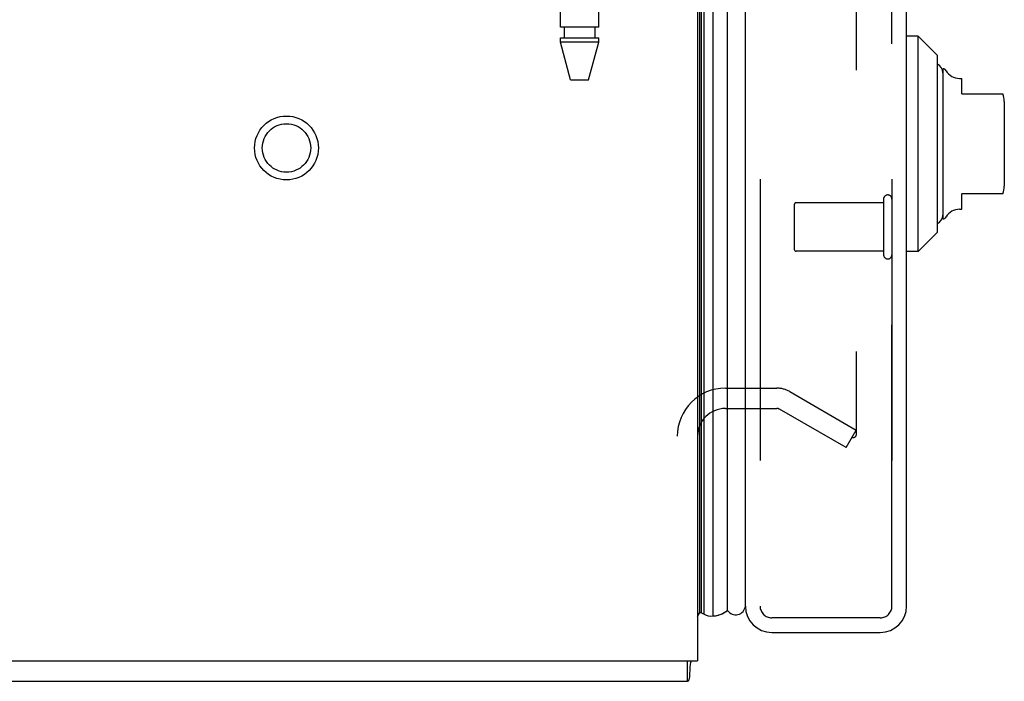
# Model space of a CAD drawing. Header units: inches. Extents: x 0 to 262, y 0 to 169.
# Tile 2 of 256: x 23.93 to 28.97, y 49.23 to 52.61. Entities that reach past the tile are written whole.
import ezdxf

# ---------------------------------------------------------------- set-up
doc = ezdxf.new("R2010")
doc.units = ezdxf.units.IN
doc.header["$LTSCALE"] = 14.384615
doc.header["$MEASUREMENT"] = 0
doc.linetypes.add('HIDDEN', pattern=[0.2, 0.1, -0.1])
doc.layers.get('0').update_dxf_attribs({"linetype": 'CONTINUOUS'})
for name, color, linetype in [('DEFAULT_2', 8, 'HIDDEN'), ('LEFTHAND_DOOR_ASSEMBLY', 7, 'CONTINUOUS'), ('RIGHTHAND_DOOR_ASSEMBLY', 7, 'CONTINUOUS')]:
    doc.layers.add(name, color=color, linetype=linetype)

msp = doc.modelspace()

# ---------------------------------------------------------------- linework, layer by layer
at = {"color": 3, "linetype": 'Continuous'}
for p in [(27.3973, 121.1215), (9.3973, 49.3295)]:
    msp.add_line(p, (27.3973, 49.3295), dxfattribs=at)
at = {"color": 7, "linetype": 'Continuous'}
for p, q in [((27.3453, 49.2255), (27.3453, 49.3295)), ((9.4493, 49.2255), (27.3453, 49.2255))]:
    msp.add_line(p, q, dxfattribs=at)
for points in [[(27.3637, 49.3295), (27.3624, 49.3248), (27.3611, 49.3193), (27.3601, 49.3133), (27.3593, 49.3074), (27.3586, 49.3013), (27.3581, 49.2952), (27.3577, 49.2891), (27.3573, 49.2831), (27.3566, 49.2655)], [(27.3566, 49.2655), (27.3563, 49.2598), (27.356, 49.2546), (27.3556, 49.2499), (27.3552, 49.2456), (27.3547, 49.242), (27.3542, 49.2386), (27.3534, 49.2353), (27.3525, 49.2323), (27.3514, 49.23), (27.3503, 49.2282), (27.3491, 49.227), (27.3479, 49.2261), (27.3466, 49.2257), (27.3453, 49.2255)]]:
    msp.add_lwpolyline(points, dxfattribs=at)
at = {"layer": 'DEFAULT_2', "color": 8, "linetype": 'HIDDEN'}
for p, q in [((28.2098, 119.96), (28.2098, 50.4911)), ((27.5398, 50.7255), (27.8024, 50.7255)), ((27.8694, 50.7076), (28.2098, 50.511)), ((27.5398, 50.6215), (27.8024, 50.6215)), ((28.1578, 50.421), (27.8174, 50.6175)), ((28.1578, 50.421), (28.2098, 50.511)), ((28.1847, 50.4732), (28.1865, 50.4723))]:
    msp.add_line(p, q, dxfattribs=at)
for points in [[(28.1925, 50.4711), (28.1923, 50.4711), (28.1903, 50.4712), (28.1884, 50.4717), (28.1865, 50.4723)], [(28.2098, 50.4911), (28.2097, 50.4888), (28.2094, 50.4866), (28.2088, 50.4844), (28.2081, 50.4824), (28.2071, 50.4804), (28.206, 50.4785), (28.2047, 50.4769), (28.2032, 50.4754), (28.2016, 50.4741), (28.1999, 50.473), (28.1981, 50.4722), (28.1962, 50.4715), (28.1942, 50.4712), (28.1925, 50.4711)]]:
    msp.add_lwpolyline(points, dxfattribs=at)
for radius in [0.1635, 0.124]:
    msp.add_circle((25.2933, 51.9545), radius, dxfattribs=at)
for centre, radius, start, end in [((27.5398, 50.479), 0.2465, 90, 180), ((27.8024, 50.5915), 0.134, 60, 90), ((27.5398, 50.479), 0.1425, 90, 180), ((27.8024, 50.5915), 0.03, 60, 90)]:
    msp.add_arc(centre, radius, start, end, dxfattribs=at)
at = {"layer": 'LEFTHAND_DOOR_ASSEMBLY', "color": 7, "linetype": 'Continuous'}
for p, q in [((27.4092, 49.5782), (27.4092, 120.8728)), ((27.4179, 49.5759), (27.4179, 120.8752)), ((27.4316, 49.5691), (27.4316, 120.882)), ((27.475, 120.8909), (27.475, 49.5602)), ((27.5502, 49.5885), (27.5502, 120.8625)), ((28.5263, 52.5267), (28.4673, 52.5267)), ((28.6248, 52.4283), (28.5263, 52.5267)), ((28.5263, 51.4244), (28.5263, 52.5267)), ((28.6248, 51.5228), (28.6248, 52.4283)), ((28.6523, 52.3594), (28.6523, 51.5917)), ((28.7376, 52.3102), (28.7507, 52.3102)), ((28.7507, 52.2314), (28.7507, 52.3102)), ((28.7507, 52.2314), (28.9605, 52.2314)), ((28.9673, 52.1921), (28.9673, 51.759)), ((28.9605, 51.7196), (28.7507, 51.7196)), ((28.7507, 51.6409), (28.7507, 51.7196)), ((28.7376, 51.6409), (28.7507, 51.6409)), ((28.6248, 51.5228), (28.5263, 51.4244)), ((28.5263, 51.4244), (28.4673, 51.4244)), ((27.3972, 49.5574), (27.4092, 49.5782))]:
    msp.add_line(p, q, dxfattribs=at)
at = {"layer": 'LEFTHAND_DOOR_ASSEMBLY', "color": 3, "linetype": 'Continuous'}
for p, q in [((27.6423, 49.6105), (27.6423, 120.8405)), ((28.4673, 49.6105), (28.4673, 120.8405)), ((27.7773, 49.4755), (28.3323, 49.4755))]:
    msp.add_line(p, q, dxfattribs=at)
at = {"layer": 'LEFTHAND_DOOR_ASSEMBLY', "color": 8, "linetype": 'HIDDEN'}
for p, q in [((27.7173, 120.8405), (27.7173, 49.6105)), ((28.3923, 49.6105), (28.3923, 120.8405)), ((26.6953, 52.5725), (26.6953, 55.4205)), ((26.8913, 52.5725), (26.8913, 52.6511)), ((26.8913, 52.5725), (26.6953, 52.5725)), ((26.7148, 52.5725), (26.7148, 52.5175)), ((26.8718, 52.5725), (26.8718, 52.5175)), ((26.6953, 52.5175), (26.8913, 52.5175)), ((26.6953, 52.4966), (26.6953, 52.5175)), ((26.8913, 52.4966), (26.8913, 52.5175)), ((26.8913, 52.4966), (26.6953, 52.4966)), ((26.7468, 52.3025), (26.6953, 52.4966)), ((26.8398, 52.3025), (26.8913, 52.4966)), ((26.7468, 52.3025), (26.8398, 52.3025)), ((27.8923, 51.6645), (27.8923, 51.4365)), ((28.3493, 51.6745), (27.9023, 51.6745)), ((28.3493, 51.6925), (28.3493, 51.4085)), ((28.3493, 51.4265), (27.9023, 51.4265)), ((28.3323, 49.5505), (27.7773, 49.5505))]:
    msp.add_line(p, q, dxfattribs=at)
at = {"layer": 'LEFTHAND_DOOR_ASSEMBLY', "color": 7, "linetype": 'Continuous'}
for points in [[(27.475, 49.5602), (27.4828, 49.5605), (27.4906, 49.5613), (27.4983, 49.5628), (27.506, 49.5648), (27.5137, 49.5674), (27.5212, 49.5705), (27.5286, 49.5742), (27.536, 49.5785), (27.5432, 49.5832), (27.5502, 49.5885)], [(27.4179, 49.5759), (27.4213, 49.574), (27.4247, 49.5723), (27.4282, 49.5706), (27.4316, 49.5691)]]:
    msp.add_lwpolyline(points, dxfattribs=at)
for centre, radius, start, end in [((28.6031, 52.3397), 0.0492, 0, 63.8851), ((28.6524, 52.3397), 0.0197, 30, 90.1146), ((28.7376, 52.3889), 0.0787, 210, 270), ((28.8492, 52.1921), 0.1181, 0, 19.4785), ((28.8492, 51.759), 0.1181, 340.5253, 360), ((28.6031, 51.6114), 0.0492, 296.1149, 360), ((28.7376, 51.5622), 0.0787, 90, 150), ((28.6524, 51.6114), 0.0197, 269.8854, 330), ((27.5923, 49.6155), 0.05, 212.6718, 354.3335), ((27.4213, 49.6057), 0.03, 246.2022, 263.588), ((27.4639, 49.6159), 0.0569, 235.4331, 281.2885)]:
    msp.add_arc(centre, radius, start, end, dxfattribs=at)
at = {"layer": 'LEFTHAND_DOOR_ASSEMBLY', "color": 8, "linetype": 'HIDDEN'}
for centre, radius, start, end in [((28.3708, 51.6925), 0.0215, 0, 180), ((27.9023, 51.6645), 0.01, 90, 180), ((27.9023, 51.4365), 0.01, 180, 270), ((28.3708, 51.4085), 0.0215, 180, 360), ((27.7773, 49.6105), 0.06, 180, 270), ((28.3323, 49.6105), 0.06, 270, 360)]:
    msp.add_arc(centre, radius, start, end, dxfattribs=at)
at = {"layer": 'LEFTHAND_DOOR_ASSEMBLY', "color": 3, "linetype": 'Continuous'}
for centre, start, end in [((27.7773, 49.6105), 180, 270), ((28.3323, 49.6105), 270, 360)]:
    msp.add_arc(centre, 0.135, start, end, dxfattribs=at)
at = {"layer": 'LEFTHAND_DOOR_ASSEMBLY', "color": 7, "linetype": 'Continuous'}
for start_param, end_param in [(3.143067, 3.608679), (9.078677, 9.164333)]:
    msp.add_ellipse((27.4748, 49.8252), major_axis=(0, 0.265), ratio=0.632157, start_param=start_param, end_param=end_param, dxfattribs=at)
at = {"layer": 'RIGHTHAND_DOOR_ASSEMBLY', "color": 8, "linetype": 'HIDDEN'}
for p, q in [((27.7173, 120.8405), (27.7173, 49.6105)), ((28.3923, 120.8405), (28.3923, 49.6105)), ((28.3323, 49.5505), (27.7773, 49.5505))]:
    msp.add_line(p, q, dxfattribs=at)
for centre, start, end in [((27.7773, 49.6105), 180, 270), ((28.3323, 49.6105), 270, 360)]:
    msp.add_arc(centre, 0.06, start, end, dxfattribs=at)

doc.saveas('drawing.dxf')
